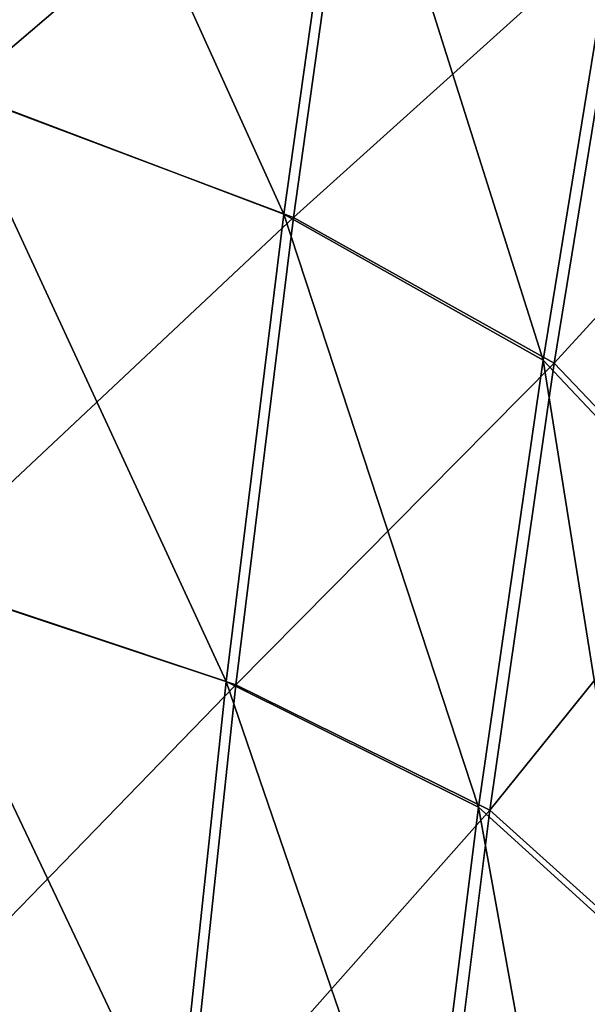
# Model space of a CAD drawing. Header units: millimetres. Extents: x -280 to 280, y 0 to 824.
# Tile 181 of 185: x 176 to 218, y 632 to 706. Entities that reach past the tile are written whole.
import ezdxf

# ---------------------------------------------------------------- set-up
doc = ezdxf.new("R2010")
doc.units = ezdxf.units.MM
doc.header["$LTSCALE"] = 101.851852
for name, color, linetype in [('106', 7, 'CONTINUOUS'), ('84', 7, 'CONTINUOUS'), ('85', 7, 'CONTINUOUS')]:
    doc.layers.add(name, color=color, linetype=linetype)

msp = doc.modelspace()

# ---------------------------------------------------------------- linework, layer by layer
at = {"layer": '106', "linetype": 'Continuous'}
for points in [[(175.586, 736.463, -465.577), (201.253, 725.747, -438.484), (171.422, 700.273, -457.571), (175.586, 736.463, -465.577)], [(171.422, 700.273, -457.571), (201.253, 725.747, -438.484), (196.366, 690.871, -431.645), (171.422, 700.273, -457.571)], [(201.253, 725.747, -438.484), (221.269, 713.329, -407.828), (196.366, 690.871, -431.645), (201.253, 725.747, -438.484)], [(196.366, 690.871, -431.645), (221.269, 713.329, -407.828), (215.833, 679.971, -402.333), (196.366, 690.871, -431.645)], [(221.269, 713.329, -407.828), (233.258, 699.04, -374.106), (215.833, 679.971, -402.333), (221.269, 713.329, -407.828)], [(171.422, 700.273, -457.571), (196.366, 690.871, -431.645), (167.763, 664.002, -450.075), (171.422, 700.273, -457.571)], [(233.258, 699.04, -374.106), (227.806, 667.397, -370.168), (215.833, 679.971, -402.333), (233.258, 699.04, -374.106)], [(167.763, 664.002, -450.075), (196.366, 690.871, -431.645), (192.056, 655.923, -425.202), (167.763, 664.002, -450.075)], [(196.366, 690.871, -431.645), (215.833, 679.971, -402.333), (192.056, 655.923, -425.202), (196.366, 690.871, -431.645)], [(192.056, 655.923, -425.202), (215.833, 679.971, -402.333), (211.025, 646.554, -397.105), (192.056, 655.923, -425.202)], [(215.833, 679.971, -402.333), (227.806, 667.397, -370.168), (211.025, 646.554, -397.105), (215.833, 679.971, -402.333)], [(227.806, 667.397, -370.168), (222.987, 635.788, -366.361), (211.025, 646.554, -397.105), (227.806, 667.397, -370.168)], [(167.763, 664.002, -450.075), (192.056, 655.923, -425.202), (164.61, 627.649, -443.09), (167.763, 664.002, -450.075)], [(164.61, 627.649, -443.09), (192.056, 655.923, -425.202), (188.322, 620.906, -419.154), (164.61, 627.649, -443.09)], [(192.056, 655.923, -425.202), (211.025, 646.554, -397.105), (188.322, 620.906, -419.154), (192.056, 655.923, -425.202)], [(188.322, 620.906, -419.154), (211.025, 646.554, -397.105), (206.845, 613.078, -392.144), (188.322, 620.906, -419.154)], [(211.025, 646.554, -397.105), (222.987, 635.788, -366.361), (206.845, 613.078, -392.144), (211.025, 646.554, -397.105)], [(222.987, 635.788, -366.361), (218.778, 604.057, -362.665), (206.845, 613.078, -392.144), (222.987, 635.788, -366.361)]]:
    msp.add_3dface(points, dxfattribs=at)
at = {"layer": '84', "linetype": 'Continuous'}
for points in [[(195.655, 691.127, -430.99), (174.989, 736.729, -464.821), (170.821, 700.539, -456.815), (195.655, 691.127, -430.99)], [(200.547, 726.005, -437.824), (174.989, 736.729, -464.821), (195.655, 691.127, -430.99), (200.547, 726.005, -437.824)], [(215.006, 680.216, -401.824), (200.547, 726.005, -437.824), (195.655, 691.127, -430.99), (215.006, 680.216, -401.824)], [(220.446, 713.576, -407.315), (200.547, 726.005, -437.824), (215.006, 680.216, -401.824), (220.446, 713.576, -407.315)], [(226.871, 667.617, -369.888), (220.446, 713.576, -407.315), (215.006, 680.216, -401.824), (226.871, 667.617, -369.888)], [(191.339, 656.179, -424.551), (170.821, 700.539, -456.815), (167.159, 664.268, -449.321), (191.339, 656.179, -424.551)], [(195.655, 691.127, -430.99), (170.821, 700.539, -456.815), (191.339, 656.179, -424.551), (195.655, 691.127, -430.99)], [(210.194, 646.796, -396.6), (195.655, 691.127, -430.99), (191.339, 656.179, -424.551), (210.194, 646.796, -396.6)], [(215.006, 680.216, -401.824), (195.655, 691.127, -430.99), (210.194, 646.796, -396.6), (215.006, 680.216, -401.824)], [(222.052, 636.002, -366.075), (215.006, 680.216, -401.824), (210.194, 646.796, -396.6), (222.052, 636.002, -366.075)], [(226.871, 667.617, -369.888), (215.006, 680.216, -401.824), (222.052, 636.002, -366.075), (226.871, 667.617, -369.888)], [(187.601, 621.16, -418.506), (167.159, 664.268, -449.321), (164.003, 627.915, -442.337), (187.601, 621.16, -418.506)], [(191.339, 656.179, -424.551), (167.159, 664.268, -449.321), (187.601, 621.16, -418.506), (191.339, 656.179, -424.551)], [(206.01, 613.318, -391.643), (191.339, 656.179, -424.551), (187.601, 621.16, -418.506), (206.01, 613.318, -391.643)], [(210.194, 646.796, -396.6), (191.339, 656.179, -424.551), (206.01, 613.318, -391.643), (210.194, 646.796, -396.6)], [(217.844, 604.278, -362.375), (210.194, 646.796, -396.6), (206.01, 613.318, -391.643), (217.844, 604.278, -362.375)], [(222.052, 636.002, -366.075), (210.194, 646.796, -396.6), (217.844, 604.278, -362.375), (222.052, 636.002, -366.075)]]:
    msp.add_3dface(points, dxfattribs=at)
at = {"layer": '85', "linetype": 'Continuous'}
msp.add_3dface([(222.052, 636.002, -366.075), (217.844, 604.278, -362.375), (224.318, 627.679, -350.401), (222.052, 636.002, -366.075)], dxfattribs=at)

doc.saveas('drawing.dxf')
